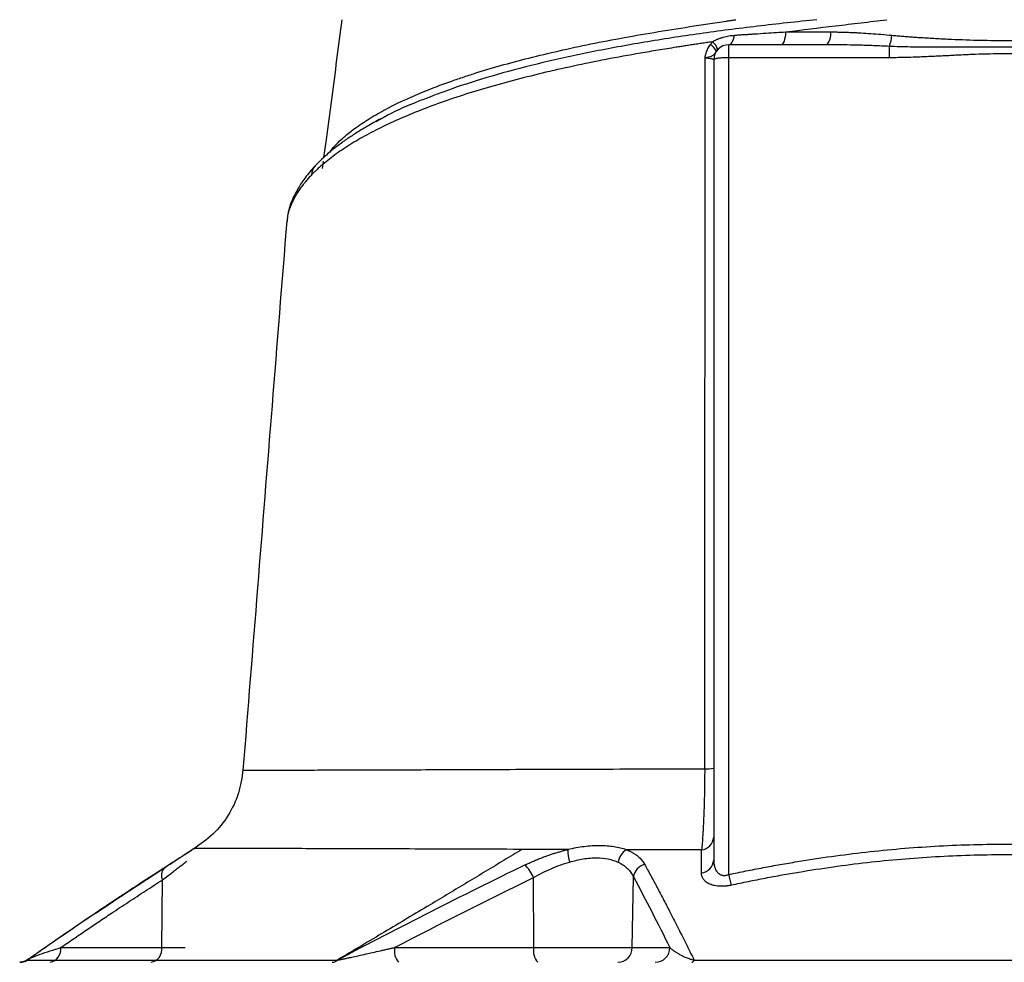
# Model space of a CAD drawing. Extents: x 131 to 726, y 61 to 2144.
# Tile 9 of 11: x 232 to 428, y 1658 to 1846. Entities that reach past the tile are written whole.
import ezdxf

# ---------------------------------------------------------------- set-up
doc = ezdxf.new("R2010")
doc.units = 0
doc.layers.get('0').update_dxf_attribs({"linetype": 'CONTINUOUS'})

msp = doc.modelspace()

# ---------------------------------------------------------------- linework, layer by layer
at = {"color": 7, "linetype": 'CONTINUOUS'}
for p, q in [((393.05, 1841.04), (373.47, 1841.04)), ((373.47, 1838.46), (373.47, 1841.04)), ((405.55, 1838.46), (405.55, 1840.72)), ((370.47, 1838.04), (370.47, 1678.42)), ((373.47, 1675.55), (373.47, 1838.46)), ((405.55, 1838.46), (373.47, 1838.46)), ((294.03, 1819.94), (293.82, 1819.58)), ((293.99, 1819.69), (294.03, 1819.94)), ((292.54, 1817.85), (292.33, 1816.37)), ((285.4, 1806.54), (285.27, 1805.82)), ((260.32, 1660.99), (260.48, 1674.49)), ((334.56, 1660.99), (334.5, 1674.94)), ((354.22, 1660.99), (354.46, 1675.08)), ((240.16, 1660.99), (260.32, 1660.99)), ((260.32, 1660.99), (265.02, 1660.99)), ((306.8, 1660.99), (334.56, 1660.99)), ((334.56, 1660.99), (354.22, 1660.99)), ((354.22, 1660.99), (361.7, 1660.99)), ((233.75, 1658.68), (233.46, 1658.46))]:
    msp.add_line(p, q, dxfattribs=at)
at = {"color": 7, "linetype": 'CONTINUOUS', "flags": 128}
for points in [[(384.81, 1843.61), (384.77, 1843.09), (384.71, 1842.6), (384.61, 1842.16), (384.5, 1841.77), (384.36, 1841.46), (384.21, 1841.23), (384.05, 1841.09), (383.88, 1841.04)], [(373.47, 1841.04), (373.65, 1841.08), (373.83, 1841.18), (374.01, 1841.34), (374.17, 1841.56), (374.31, 1841.84), (374.44, 1842.17), (374.54, 1842.54), (374.63, 1842.95)], [(286.37, 1809.66), (286.46, 1810.2), (286.64, 1810.71)], [(261.08, 1677.03), (260.84, 1676.86), (260.81, 1676.84)]]:
    msp.add_lwpolyline(points, dxfattribs=at)
at = {"color": 7, "linetype": 'CONTINUOUS'}
for centre, radius, start, end in [((390.77, 1843.08), 3.06, 318.178, 9.6896), ((368.84, 1839.65), 2.42, 9.2446, 55.0229), ((397.21, 1843.67), 8.84, 340.5155, 355.2799), ((368.42, 1838.62), 2.83, 23.8928, 60.7863), ((373.47, 1838.04), 3, 90, 180), ((292.87, 1815.07), 2.67, 136.9176, 179.8037), ((369.01, 1704.35), 7.71, 267.5316, 280.9094), ((367.74, 1683.17), 2.73, 276.7328, 356.7467), ((350.63, 1680.37), 9.25, 178.9943, 194.7062), ((355.05, 1677.45), 3.67, 123.6487, 171.4506), ((367.74, 1678.58), 2.73, 276.1586, 356.6433), ((262.49, 1675.4), 2.21, 139.7716, 204.3623), ((327.54, 1672.12), 7.51, 22.0585, 45.2526), ((357.6, 1674.54), 3.19, 106.8215, 170.2191), ((426.42, 1686.71), 54.12, 191.9014, 194.2267), ((237.52, 1660.65), 2.66, 281.2261, 7.3002), ((257.68, 1660.65), 2.66, 281.2258, 7.3006), ((310.22, 1660.31), 3.48, 168.8057, 220.7042), ((337.98, 1660.31), 3.48, 168.8059, 220.7043), ((351.27, 1660.99), 2.95, 270.9875, 359.9996), ((358.76, 1660.99), 2.95, 270.9875, 359.9996), ((231.97, 1660.93), 2.89, 270.0318, 301.2321), ((294.28, 1659.59), 1.55, 271.3878, 313.7664), ((365.94, 1658.68), 0.655, 282.0489, 342.4535)]:
    msp.add_arc(centre, radius, start, end, dxfattribs=at)
for points, knots in [([(296.23, 1846.04), (295.9, 1843.4), (295.22, 1838.13), (294.19, 1830.14), (293.34, 1823.6), (292.8, 1819.75), (292.63, 1818.54)], [0, 0, 0, 0, 0.290019, 0.579984, 0.868513, 1, 1, 1, 1]), ([(294.51, 1820.52), (294.58, 1820.6), (294.66, 1820.69), (294.82, 1820.86), (295.06, 1821.11), (295.32, 1821.37), (295.84, 1821.88), (296.21, 1822.22), (297.37, 1823.23), (298.21, 1823.9), (299.61, 1824.9), (300.09, 1825.23), (301.09, 1825.88), (301.6, 1826.21), (303.2, 1827.18), (304.34, 1827.81), (307.95, 1829.69), (310.62, 1830.91), (315.04, 1832.67), (316.58, 1833.24), (318.99, 1834.09), (319.81, 1834.37), (321.48, 1834.93), (322.34, 1835.21), (324.95, 1836.03), (326.75, 1836.56), (330.46, 1837.59), (334.28, 1838.6), (338.32, 1839.55), (342.46, 1840.48), (344.59, 1840.93), (348.95, 1841.8), (351.17, 1842.22), (355.7, 1843.03), (358, 1843.42), (362.69, 1844.19), (365.07, 1844.56), (368.71, 1845.12), (370.54, 1845.39), (372.7, 1845.72), (373.64, 1845.86), (374.1, 1845.93), (374.26, 1845.95), (374.49, 1845.98), (374.57, 1846), (374.72, 1846.02), (374.8, 1846.03), (374.88, 1846.04)], [0, 0, 0, 0, 0.007812, 0.007812, 0.015625, 0.03125, 0.03125, 0.0625, 0.0625, 0.125, 0.125, 0.15625, 0.15625, 0.1875, 0.1875, 0.25, 0.25, 0.375, 0.375, 0.4375, 0.4375, 0.46875, 0.46875, 0.5, 0.5, 0.5625, 0.5625, 0.625, 0.6875, 0.6875, 0.75, 0.75, 0.8125, 0.8125, 0.875, 0.875, 0.9375, 0.9375, 0.96875, 0.984375, 0.992188, 0.992188, 0.996094, 0.996094, 0.998047, 0.998047, 1, 1, 1, 1]), ([(391.08, 1846.04), (387.09, 1845.62), (379.11, 1844.78), (367.61, 1843.27), (356.55, 1841.58), (346.07, 1839.65), (336.25, 1837.51), (327.2, 1835.14), (319.4, 1832.76), (315.06, 1831.08), (313.12, 1830.34)], [0, 0, 0, 0, 0.127508, 0.254789, 0.383029, 0.51133, 0.639253, 0.767719, 0.896234, 1, 1, 1, 1]), ([(384.81, 1843.61), (388.09, 1844.02), (391.41, 1844.42), (396.47, 1845.02), (398.16, 1845.22), (401.58, 1845.62), (403.29, 1845.83), (405.01, 1846.04)], [0, 0, 0, 0, 0.5, 0.5, 0.75, 0.75, 1, 1, 1, 1]), ([(374.63, 1842.95), (374.93, 1842.97), (375.52, 1843.01), (376.38, 1843.07), (377.18, 1843.12), (377.94, 1843.17), (379.18, 1843.25), (380.86, 1843.36), (382.91, 1843.49), (384.21, 1843.57), (384.81, 1843.61)], [0, 0, 0, 0, 0.09097, 0.176462, 0.256464, 0.330979, 0.400009, 0.624917, 0.824908, 1, 1, 1, 1]), ([(393.79, 1843.6), (394.06, 1843.6), (394.61, 1843.6), (395.45, 1843.58), (396.3, 1843.56), (397.17, 1843.54), (398.06, 1843.5), (398.97, 1843.46), (400.22, 1843.39), (401.85, 1843.29), (403.89, 1843.13), (405.3, 1843), (406.02, 1842.94)], [0, 0, 0, 0, 0.067213, 0.135822, 0.205834, 0.277254, 0.350088, 0.424341, 0.500019, 0.656671, 0.823318, 1, 1, 1, 1]), ([(370.23, 1841.63), (369.85, 1841.58), (369.11, 1841.47), (368.02, 1841.31), (366.95, 1841.15), (365.92, 1841), (364.91, 1840.84), (363.93, 1840.69), (362.07, 1840.4), (359.37, 1839.96), (354.67, 1839.17), (348.98, 1838.13), (340.25, 1836.35), (330, 1833.9), (319, 1830.65), (311.04, 1827.7), (305.43, 1825.22), (301.63, 1823.31), (298.16, 1821.32), (295.61, 1819.63), (293.74, 1818.24), (292.61, 1817.33), (291.74, 1816.57), (291.13, 1816), (290.62, 1815.52), (290.33, 1815.21), (290.2, 1815.08)], [0, 0, 0, 0, 0.009504, 0.018806, 0.027907, 0.036805, 0.045501, 0.053996, 0.062289, 0.093938, 0.124995, 0.187884, 0.250088, 0.374458, 0.500772, 0.625339, 0.68643, 0.749429, 0.810331, 0.874426, 0.905192, 0.937203, 0.956507, 0.973412, 0.987911, 1, 1, 1, 1]), ([(369.81, 1841.09), (369.85, 1841.16), (369.94, 1841.28), (370.08, 1841.46), (370.18, 1841.58), (370.23, 1841.63)], [0, 0, 0, 0, 0.332705, 0.66585, 1, 1, 1, 1]), ([(370.23, 1841.63), (370.29, 1841.67), (370.42, 1841.75), (370.62, 1841.87), (370.83, 1841.97), (371.05, 1842.08), (371.37, 1842.22), (371.81, 1842.39), (372.37, 1842.56), (372.93, 1842.71), (373.49, 1842.82), (374.06, 1842.9), (374.44, 1842.93), (374.63, 1842.95)], [0, 0, 0, 0, 0.0484946, 0.097757, 0.1478212, 0.198722, 0.2504951, 0.3737571, 0.5000782, 0.6240866, 0.7501306, 0.8745982, 1, 1, 1, 1]), ([(406.02, 1842.94), (406.37, 1842.91), (407.08, 1842.84), (408.16, 1842.75), (409.27, 1842.67), (410.42, 1842.58), (412.12, 1842.47), (414.39, 1842.33), (418.19, 1842.13), (422.9, 1841.95), (428.48, 1841.88), (434.06, 1841.96), (438.76, 1842.13), (442.56, 1842.33), (445.07, 1842.48), (447.26, 1842.64), (449.12, 1842.78), (450.32, 1842.89), (450.91, 1842.94)], [0, 0, 0, 0, 0.02361, 0.047926, 0.07295, 0.098684, 0.125128, 0.187394, 0.25024, 0.379544, 0.500417, 0.621115, 0.750262, 0.812917, 0.875004, 0.918632, 0.960295, 1, 1, 1, 1]), ([(368.74, 1838.44), (368.74, 1838.49), (368.76, 1838.6), (368.79, 1838.77), (368.83, 1838.96), (368.9, 1839.2), (368.99, 1839.49), (369.13, 1839.87), (369.32, 1840.27), (369.54, 1840.7), (369.72, 1840.96), (369.81, 1841.09)], [0, 0, 0, 0, 0.055703, 0.115987, 0.180987, 0.250812, 0.37513, 0.501234, 0.667634, 0.833541, 1, 1, 1, 1]), ([(371.01, 1839.77), (370.98, 1839.73), (370.93, 1839.65), (370.85, 1839.53), (370.77, 1839.42), (370.7, 1839.31), (370.59, 1839.16), (370.43, 1838.98), (370.19, 1838.81), (369.91, 1838.66), (369.6, 1838.57), (369.31, 1838.51), (369.03, 1838.46), (368.83, 1838.45), (368.74, 1838.44)], [0, 0, 0, 0, 0.049126, 0.098486, 0.148238, 0.198578, 0.24974, 0.372445, 0.49969, 0.625155, 0.749, 0.834917, 0.918665, 1, 1, 1, 1]), ([(405.55, 1840.72), (405.02, 1840.74), (403.98, 1840.79), (402.41, 1840.85), (400.85, 1840.91), (399.09, 1840.96), (397.16, 1841), (395.08, 1841.04), (393.72, 1841.04), (393.05, 1841.04)], [0, 0, 0, 0, 0.125427, 0.25057, 0.375431, 0.500009, 0.672597, 0.839259, 1, 1, 1, 1]), ([(451.38, 1840.72), (451.01, 1840.7), (450.26, 1840.67), (449.11, 1840.64), (447.92, 1840.61), (446.69, 1840.58), (445.41, 1840.56), (444.1, 1840.55), (442.75, 1840.54), (441.35, 1840.54), (438.46, 1840.54), (434.16, 1840.57), (428.46, 1840.6), (422.77, 1840.57), (418.09, 1840.54), (414.49, 1840.54), (412.07, 1840.55), (409.78, 1840.59), (407.62, 1840.64), (406.22, 1840.69), (405.55, 1840.72)], [0, 0, 0, 0, 0.0243065, 0.0494778, 0.0755194, 0.1024326, 0.1302138, 0.1588619, 0.1883812, 0.2187732, 0.250035, 0.3776371, 0.5000405, 0.6223837, 0.7500413, 0.8056658, 0.8584694, 0.9084608, 0.9556367, 1, 1, 1, 1]), ([(451.38, 1838.46), (451.04, 1838.46), (450.33, 1838.46), (449.23, 1838.48), (448.09, 1838.5), (446.89, 1838.54), (445.62, 1838.58), (444.25, 1838.64), (442.34, 1838.72), (439.93, 1838.85), (437.07, 1838.99), (433.25, 1839.16), (428.48, 1839.27), (423.7, 1839.16), (419.88, 1838.99), (417.01, 1838.85), (414.6, 1838.73), (412.69, 1838.64), (411.05, 1838.57), (409.27, 1838.51), (407.36, 1838.47), (406.14, 1838.46), (405.55, 1838.46)], [0, 0, 0, 0, 0.022682, 0.046513, 0.071496, 0.097632, 0.124921, 0.154505, 0.187387, 0.249861, 0.312336, 0.374801, 0.499716, 0.624752, 0.687296, 0.74984, 0.812385, 0.845299, 0.874927, 0.919824, 0.961513, 1, 1, 1, 1]), ([(368.67, 1696.65), (368.68, 1697.91), (368.68, 1700.43), (368.68, 1704.2), (368.69, 1707.97), (368.69, 1711.71), (368.69, 1715.45), (368.7, 1719.18), (368.7, 1722.89), (368.7, 1726.59), (368.71, 1730.28), (368.71, 1733.95), (368.71, 1737.61), (368.72, 1741.27), (368.72, 1744.9), (368.72, 1748.53), (368.72, 1752.14), (368.73, 1755.74), (368.73, 1759.33), (368.73, 1762.91), (368.73, 1766.47), (368.73, 1770.03), (368.73, 1773.56), (368.74, 1777.09), (368.74, 1780.61), (368.74, 1784.11), (368.74, 1787.6), (368.74, 1791.07), (368.74, 1794.54), (368.74, 1797.99), (368.74, 1801.43), (368.74, 1804.86), (368.74, 1808.27), (368.74, 1811.67), (368.74, 1815.06), (368.74, 1818.44), (368.74, 1821.8), (368.74, 1825.15), (368.74, 1828.49), (368.74, 1831.82), (368.74, 1835.13), (368.74, 1837.34), (368.74, 1838.44)], [0, 0, 0, 0, 0.026593, 0.053104, 0.079534, 0.105881, 0.132146, 0.158329, 0.18443, 0.21045, 0.236387, 0.262243, 0.288017, 0.31371, 0.33932, 0.364849, 0.390297, 0.415663, 0.440947, 0.466149, 0.49127, 0.51631, 0.541268, 0.566144, 0.590939, 0.615653, 0.640285, 0.664836, 0.689305, 0.713693, 0.737999, 0.762224, 0.786368, 0.81043, 0.834411, 0.858311, 0.882129, 0.905866, 0.929522, 0.953096, 0.976589, 1, 1, 1, 1]), ([(368.74, 1838.44), (368.86, 1838.43), (368.99, 1838.42), (369.23, 1838.4), (369.34, 1838.38), (369.66, 1838.34), (369.85, 1838.31), (370.07, 1838.26), (370.14, 1838.24), (370.26, 1838.2), (370.31, 1838.18), (370.43, 1838.13), (370.47, 1838.08), (370.47, 1838.04)], [0, 0, 0, 0, 0.125, 0.125, 0.25, 0.25, 0.5, 0.5, 0.625, 0.625, 0.75, 0.75, 1, 1, 1, 1]), ([(373.47, 1838.46), (373.07, 1838.46), (372.68, 1838.45), (371.95, 1838.41), (371.62, 1838.38), (371.07, 1838.3), (370.84, 1838.25), (370.54, 1838.15), (370.47, 1838.1), (370.47, 1838.04)], [0, 0, 0, 0, 0.25, 0.25, 0.5, 0.5, 0.75, 0.75, 1, 1, 1, 1]), ([(313.12, 1830.34), (312.66, 1830.17), (309.77, 1829.1), (306.37, 1827.55), (303.84, 1826.11), (303.08, 1825.68)], [0, 0, 0, 0, 0.115344, 0.734199, 1, 1, 1, 1]), ([(304.09, 1826.3), (303.13, 1825.78), (301.33, 1824.81), (299.05, 1823.41), (297.09, 1822.12), (295.14, 1820.69), (292.98, 1818.95), (291.64, 1817.62), (290.92, 1816.89)], [0, 0, 0, 0, 0.169093, 0.319283, 0.45118, 0.599351, 0.782259, 1, 1, 1, 1]), ([(294.03, 1819.94), (294.11, 1820.04), (294.18, 1820.13), (294.34, 1820.33), (294.42, 1820.42), (294.51, 1820.52)], [0, 0, 0, 0, 0.5, 0.5, 1, 1, 1, 1]), ([(290.92, 1816.89), (290.23, 1816.11), (288.95, 1814.64), (287.57, 1812.54), (286.93, 1811.28), (286.64, 1810.71)], [0, 0, 0, 0, 0.386791, 0.719981, 1, 1, 1, 1]), ([(290.2, 1815.08), (290.1, 1814.97), (289.9, 1814.76), (289.6, 1814.44), (289.3, 1814.09), (288.95, 1813.67), (288.49, 1813.08), (287.96, 1812.36), (287.47, 1811.63), (287.1, 1811.01), (286.81, 1810.51), (286.58, 1810.07), (286.44, 1809.79), (286.37, 1809.66)], [0, 0, 0, 0, 0.05693, 0.117583, 0.181963, 0.250073, 0.348837, 0.500089, 0.64362, 0.750013, 0.839222, 0.922553, 1, 1, 1, 1]), ([(286.64, 1810.71), (286.26, 1809.86), (285.73, 1808.68), (285.56, 1807.51), (285.51, 1807.18)], [0, 0, 0, 0, 0.721229, 1, 1, 1, 1]), ([(286.37, 1809.66), (285.97, 1808.76), (285.4, 1807.47), (285.36, 1806.17), (285.35, 1805.78)], [0, 0, 0, 0, 0.702301, 1, 1, 1, 1]), ([(285.27, 1805.95), (284.29, 1793.65), (281.37, 1757.12), (278.46, 1720.59), (276.53, 1696.36)], [0, 0, 0, 0, 0.336894, 1, 1, 1, 1]), ([(276.53, 1696.47), (276.31, 1694.9), (275.85, 1691.7), (273.71, 1687.28), (270.69, 1683.42), (268.02, 1681.6), (266.7, 1680.7)], [0, 0, 0, 0, 0.246317, 0.499999, 0.75368, 1, 1, 1, 1]), ([(276.55, 1696.36), (276.54, 1696.36), (276.5, 1696.36), (276.54, 1696.36), (276.57, 1696.36)], [0, 0, 0, 0, 0.3545003, 1, 1, 1, 1]), ([(276.57, 1696.36), (276.65, 1696.36), (276.84, 1696.36), (278.43, 1696.36), (281.02, 1696.37), (284.67, 1696.38), (289.31, 1696.39), (294.9, 1696.41), (301.43, 1696.43), (308.85, 1696.45), (317.09, 1696.48), (326.09, 1696.51), (335.82, 1696.55), (346.22, 1696.58), (357.16, 1696.62), (364.84, 1696.64), (368.67, 1696.65)], [0, 0, 0, 0, 0.065239, 0.136698, 0.208667, 0.281086, 0.352958, 0.42474, 0.496866, 0.569285, 0.641112, 0.712729, 0.784656, 0.856941, 0.928611, 1, 1, 1, 1]), ([(368.67, 1696.65), (368.67, 1694.96), (368.65, 1693.32), (368.61, 1691.33), (368.6, 1690.93), (368.58, 1690.15), (368.57, 1689.77), (368.53, 1688.64), (368.51, 1687.92), (368.45, 1686.53), (368.42, 1685.86), (368.38, 1684.9), (368.36, 1684.59), (368.32, 1683.98), (368.31, 1683.69), (368.22, 1682.27), (368.14, 1681.29), (368.06, 1680.46)], [0, 0, 0, 0, 0.25, 0.25, 0.3125, 0.3125, 0.375, 0.375, 0.5, 0.5, 0.625, 0.625, 0.6875, 0.6875, 0.75, 0.75, 1, 1, 1, 1]), ([(266.17, 1680.28), (266.11, 1680.24), (266, 1680.18), (264.87, 1679.44), (263.16, 1678.34), (261.6, 1677.34), (260.81, 1676.84)], [0, 0, 0, 0, 0.233342, 0.4866996, 0.7431796, 1, 1, 1, 1]), ([(266.16, 1680.27), (266.11, 1680.24), (265.99, 1680.17), (264.88, 1679.44), (263.17, 1678.34), (261.6, 1677.34), (260.81, 1676.83)], [0, 0, 0, 0, 0.229631, 0.484559, 0.741357, 1, 1, 1, 1]), ([(266.79, 1680.75), (266.71, 1680.7), (266.55, 1680.59), (265.32, 1679.77), (263.52, 1678.6), (261.89, 1677.55), (261.08, 1677.03)], [0, 0, 0, 0, 0.251066, 0.500104, 0.750616, 1, 1, 1, 1]), ([(266.79, 1680.75), (266.68, 1680.68), (266.47, 1680.55), (266.29, 1680.38), (266.19, 1680.29)], [0, 0, 0, 0, 0.49419, 1, 1, 1, 1]), ([(341.38, 1680.53), (337.7, 1680.55), (330.36, 1680.57), (320.21, 1680.6), (310.77, 1680.64), (302.11, 1680.67), (294.27, 1680.69), (287.33, 1680.71), (281.35, 1680.73), (276.33, 1680.74), (272.33, 1680.75), (269.34, 1680.75), (267.53, 1680.75), (266.72, 1680.76), (266.86, 1680.75), (266.89, 1680.75)], [0, 0, 0, 0, 0.0823861, 0.1643658, 0.2459486, 0.327683, 0.4100746, 0.4922888, 0.5740327, 0.6558182, 0.7381802, 0.8203952, 0.901942, 0.983358, 1, 1, 1, 1]), ([(332.2, 1680.57), (331.01, 1679.85), (328.62, 1678.39), (325, 1676.2), (321.34, 1673.99), (317.62, 1671.75), (312.12, 1668.46), (304.73, 1664.05), (298.59, 1660.41), (295.47, 1658.56)], [0, 0, 0, 0, 0.0974594, 0.1962171, 0.2962452, 0.3975157, 0.4999998, 0.7455943, 1, 1, 1, 1]), ([(332.82, 1677.45), (332.96, 1677.52), (333.24, 1677.65), (333.65, 1677.84), (334.07, 1678.03), (334.48, 1678.21), (334.9, 1678.39), (335.32, 1678.57), (335.74, 1678.74), (336.16, 1678.9), (336.58, 1679.06), (337.11, 1679.26), (337.74, 1679.48), (338.47, 1679.72), (339.2, 1679.95), (339.93, 1680.16), (340.66, 1680.36), (341.14, 1680.48), (341.38, 1680.53)], [0, 0, 0, 0, 0.051183, 0.102041, 0.152602, 0.202892, 0.252939, 0.302771, 0.352415, 0.4019, 0.451255, 0.50051, 0.585357, 0.669339, 0.752622, 0.835376, 0.917776, 1, 1, 1, 1]), ([(353.02, 1680.5), (352.65, 1680.62), (352.26, 1680.73), (351.44, 1680.92), (351.01, 1681.01), (349.67, 1681.21), (348.73, 1681.29), (347.23, 1681.29), (346.71, 1681.28), (345.67, 1681.21), (345.14, 1681.16), (343.55, 1680.96), (342.47, 1680.76), (341.38, 1680.53)], [0, 0, 0, 0, 0.125, 0.125, 0.25, 0.25, 0.5, 0.5, 0.625, 0.625, 0.75, 0.75, 1, 1, 1, 1]), ([(353.02, 1680.5), (353.1, 1680.47), (353.28, 1680.4), (353.53, 1680.29), (353.77, 1680.18), (354.01, 1680.06), (354.23, 1679.94), (354.46, 1679.81), (354.67, 1679.68), (354.87, 1679.54), (355.07, 1679.4), (355.32, 1679.2), (355.61, 1678.95), (355.93, 1678.64), (356.21, 1678.3), (356.46, 1677.96), (356.6, 1677.71), (356.67, 1677.59)], [0, 0, 0, 0, 0.04939, 0.098842, 0.148389, 0.198064, 0.247901, 0.297933, 0.34819, 0.398702, 0.449497, 0.500606, 0.598873, 0.697754, 0.797444, 0.898133, 1, 1, 1, 1]), ([(368.06, 1680.46), (367.68, 1680.46), (366.92, 1680.46), (365.78, 1680.47), (364.64, 1680.47), (363.49, 1680.47), (362.34, 1680.47), (361.18, 1680.48), (360.03, 1680.48), (358.86, 1680.48), (357.7, 1680.49), (356.53, 1680.49), (355.36, 1680.49), (354.19, 1680.5), (353.41, 1680.5), (353.02, 1680.5)], [0, 0, 0, 0, 0.073824, 0.148161, 0.223016, 0.298394, 0.374299, 0.450737, 0.527713, 0.605232, 0.6833, 0.761859, 0.840849, 0.920232, 1, 1, 1, 1]), ([(368.03, 1675.86), (368.03, 1676.64), (368.04, 1678.17), (368.05, 1679.7), (368.06, 1680.46)], [0, 0, 0, 0, 0.504561, 1, 1, 1, 1]), ([(373.47, 1675.55), (374.04, 1675.67), (375.19, 1675.91), (376.91, 1676.26), (378.63, 1676.6), (380.34, 1676.93), (382.04, 1677.24), (383.73, 1677.55), (385.42, 1677.84), (388.84, 1678.41), (393.97, 1679.19), (400.85, 1680.06), (407.72, 1680.74), (414.63, 1681.23), (421.54, 1681.53), (428.44, 1681.63), (435.33, 1681.53), (442.23, 1681.24), (449.16, 1680.74), (454.9, 1680.18), (459.45, 1679.63), (462.81, 1679.19), (466.19, 1678.7), (469.6, 1678.16), (473.03, 1677.58), (476.49, 1676.95), (479.97, 1676.28), (482.3, 1675.79), (483.47, 1675.55)], [0, 0, 0, 0, 0.015938, 0.031793, 0.047566, 0.063257, 0.078866, 0.094394, 0.109842, 0.12521, 0.18819, 0.250162, 0.31287, 0.374969, 0.437619, 0.500012, 0.561812, 0.624016, 0.686674, 0.749836, 0.7801, 0.810642, 0.841467, 0.87258, 0.903985, 0.935687, 0.967691, 1, 1, 1, 1]), ([(260.48, 1674.49), (261.21, 1675.04), (261.87, 1675.55), (262.76, 1676.23), (263.03, 1676.44), (263.55, 1676.84), (263.78, 1677.02), (264.42, 1677.52), (264.75, 1677.78), (265.09, 1678.04), (265.18, 1678.11), (265.29, 1678.2), (265.32, 1678.22), (265.32, 1678.22)], [0, 0, 0, 0, 0.25, 0.25, 0.375, 0.375, 0.5, 0.5, 0.75, 0.75, 0.875, 0.875, 1, 1, 1, 1]), ([(341.68, 1678.02), (342.62, 1678.29), (343.54, 1678.51), (344.9, 1678.74), (345.34, 1678.8), (346.23, 1678.88), (346.66, 1678.9), (347.91, 1678.9), (348.7, 1678.81), (349.79, 1678.57), (350.14, 1678.47), (350.81, 1678.25), (351.12, 1678.13), (351.42, 1677.99)], [0, 0, 0, 0, 0.25, 0.25, 0.375, 0.375, 0.5, 0.5, 0.75, 0.75, 0.875, 0.875, 1, 1, 1, 1]), ([(370.47, 1678.42), (370.47, 1678.35), (370.47, 1678.2), (370.48, 1677.99), (370.5, 1677.79), (370.53, 1677.61), (370.56, 1677.43), (370.63, 1677.12), (370.76, 1676.7), (371.04, 1676.18), (371.43, 1675.74), (371.87, 1675.49), (372.22, 1675.39), (372.46, 1675.36), (372.71, 1675.36), (372.96, 1675.39), (373.22, 1675.45), (373.38, 1675.52), (373.47, 1675.55)], [0, 0, 0, 0, 0.046761, 0.091477, 0.134152, 0.17479, 0.213397, 0.249978, 0.383933, 0.499504, 0.634981, 0.748953, 0.791607, 0.832997, 0.873817, 0.914788, 0.956625, 1, 1, 1, 1]), ([(482.97, 1673.41), (482.4, 1673.53), (481.27, 1673.77), (479.58, 1674.12), (477.88, 1674.45), (476.19, 1674.78), (474.51, 1675.1), (472.82, 1675.4), (471.14, 1675.7), (468.5, 1676.14), (464.92, 1676.71), (460.39, 1677.34), (452.84, 1678.27), (442.2, 1679.19), (428.47, 1679.6), (417.03, 1679.26), (407.9, 1678.6), (401.09, 1677.92), (394.27, 1677.05), (388.62, 1676.18), (384.11, 1675.41), (380.74, 1674.79), (377.35, 1674.12), (375.09, 1673.65), (373.96, 1673.41)], [0, 0, 0, 0, 0.015812, 0.03157, 0.047279, 0.062941, 0.078562, 0.094145, 0.109696, 0.125219, 0.167254, 0.208559, 0.250177, 0.374964, 0.499982, 0.625012, 0.687066, 0.749825, 0.81203, 0.874782, 0.905815, 0.937009, 0.968394, 1, 1, 1, 1]), ([(261.08, 1677.03), (260.44, 1676.62), (259.17, 1675.8), (257.24, 1674.56), (255.29, 1673.28), (253.31, 1671.98), (251.3, 1670.65), (249.27, 1669.3), (246.41, 1667.37), (242.69, 1664.85), (238.11, 1661.7), (235.02, 1659.55), (233.46, 1658.46)], [0, 0, 0, 0, 0.068203, 0.137486, 0.207848, 0.279284, 0.351786, 0.425353, 0.499991, 0.662747, 0.829405, 1, 1, 1, 1]), ([(260.81, 1676.84), (256.14, 1673.81), (247.07, 1667.92), (238.11, 1661.7), (233.76, 1658.68)], [0, 0, 0, 0, 0.514877, 1, 1, 1, 1]), ([(260.81, 1676.83), (256.14, 1673.8), (247.08, 1667.9), (238.11, 1661.69), (233.76, 1658.68)], [0, 0, 0, 0, 0.514953, 1, 1, 1, 1]), ([(247.12, 1667.83), (247.15, 1667.85), (251.77, 1671.02), (256.44, 1674.03), (261.08, 1677.02)], [0, 0, 0, 0, 0.007211, 1, 1, 1, 1]), ([(332.82, 1677.45), (326.52, 1674.4), (320.25, 1671.28), (307.77, 1664.94), (301.55, 1661.73), (295.35, 1658.47)], [0, 0, 0, 0, 0.5, 0.5, 1, 1, 1, 1]), ([(334.5, 1674.94), (335.06, 1675.26), (335.64, 1675.57), (336.81, 1676.17), (337.41, 1676.45), (338.61, 1676.97), (339.21, 1677.21), (340.45, 1677.65), (341.07, 1677.85), (341.68, 1678.02)], [0, 0, 0, 0, 0.25, 0.25, 0.5, 0.5, 0.75, 0.75, 1, 1, 1, 1]), ([(351.42, 1677.99), (351.79, 1677.82), (352.13, 1677.64), (352.76, 1677.21), (353.04, 1676.98), (353.8, 1676.25), (354.18, 1675.69), (354.46, 1675.08)], [0, 0, 0, 0, 0.25, 0.25, 0.5, 0.5, 1, 1, 1, 1]), ([(356.67, 1677.59), (356.88, 1677.22), (357.29, 1676.48), (357.9, 1675.35), (358.52, 1674.2), (359.14, 1673.04), (359.76, 1671.86), (360.39, 1670.67), (361.02, 1669.46), (361.98, 1667.61), (363.27, 1665.08), (364.91, 1661.83), (366.01, 1659.61), (366.56, 1658.49)], [0, 0, 0, 0, 0.060878, 0.122206, 0.183991, 0.246239, 0.308957, 0.372151, 0.435826, 0.499988, 0.662774, 0.829426, 1, 1, 1, 1]), ([(240.16, 1660.99), (241.01, 1661.57), (242.69, 1662.72), (245.22, 1664.44), (247.75, 1666.14), (250.57, 1668.03), (253.68, 1670.08), (257.08, 1672.31), (259.35, 1673.76), (260.48, 1674.49)], [0, 0, 0, 0, 0.125026, 0.250035, 0.375026, 0.499999, 0.666729, 0.833394, 1, 1, 1, 1]), ([(373.96, 1673.41), (373.89, 1673.4), (373.75, 1673.37), (373.54, 1673.33), (373.33, 1673.3), (373.12, 1673.27), (372.91, 1673.25), (372.56, 1673.21), (372.08, 1673.19), (371.48, 1673.21), (370.92, 1673.28), (370.22, 1673.42), (369.63, 1673.63), (369.14, 1673.91), (368.84, 1674.14), (368.58, 1674.39), (368.39, 1674.64), (368.25, 1674.88), (368.15, 1675.11), (368.08, 1675.35), (368.04, 1675.6), (368.03, 1675.78), (368.03, 1675.86)], [0, 0, 0, 0, 0.02108, 0.042005, 0.062814, 0.083547, 0.104243, 0.124943, 0.187363, 0.250023, 0.312098, 0.375236, 0.500244, 0.561957, 0.625206, 0.68698, 0.750094, 0.799155, 0.848503, 0.898314, 0.948758, 1, 1, 1, 1]), ([(233.76, 1658.68), (233.76, 1658.68), (233.89, 1658.78), (234.67, 1659.1), (236.58, 1659.86), (238.72, 1660.54), (240.16, 1660.99)], [0, 0, 0, 0, 0.009218, 0.140249, 0.41991, 1, 1, 1, 1]), ([(295.35, 1658.47), (295.4, 1658.48), (295.49, 1658.5), (295.64, 1658.53), (295.8, 1658.56), (295.97, 1658.59), (296.15, 1658.63), (296.35, 1658.67), (296.56, 1658.71), (296.92, 1658.79), (297.48, 1658.91), (298.4, 1659.1), (299.63, 1659.37), (301.01, 1659.68), (302.49, 1660.01), (303.68, 1660.28), (304.69, 1660.51), (305.4, 1660.67), (306.1, 1660.83), (306.57, 1660.94), (306.8, 1660.99)], [0, 0, 0, 0, 0.0124654, 0.0258188, 0.0400867, 0.0552903, 0.0714474, 0.0885724, 0.1066773, 0.1257721, 0.183921, 0.2510165, 0.3632867, 0.5011744, 0.6083747, 0.7503297, 0.8127006, 0.8750426, 0.9376043, 1, 1, 1, 1]), ([(361.7, 1660.99), (361.76, 1660.94), (361.88, 1660.83), (362.08, 1660.67), (362.3, 1660.51), (362.6, 1660.28), (363, 1660.02), (363.44, 1659.75), (363.8, 1659.55), (364.11, 1659.39), (364.42, 1659.23), (364.78, 1659.07), (365.15, 1658.92), (365.49, 1658.79), (365.76, 1658.7), (365.97, 1658.64), (366.17, 1658.58), (366.36, 1658.53), (366.5, 1658.5), (366.56, 1658.49)], [0, 0, 0, 0, 0.057681, 0.125021, 0.187338, 0.24989, 0.388131, 0.49939, 0.565726, 0.624436, 0.689824, 0.749529, 0.816537, 0.874685, 0.904542, 0.931946, 0.956944, 0.9796, 1, 1, 1, 1]), ([(233.59, 1658.58), (233.47, 1658.5), (233.28, 1658.38), (232.99, 1658.25), (232.76, 1658.17), (232.53, 1658.11), (232.23, 1658.05), (232.08, 1658.05), (231.97, 1658.04)], [0, 0, 0, 0, 0.203417, 0.312432, 0.431235, 0.561355, 0.701475, 1, 1, 1, 1]), ([(233.46, 1658.46), (233.57, 1658.46), (233.77, 1658.46), (234.09, 1658.46), (234.43, 1658.46), (234.77, 1658.46), (235.13, 1658.46), (235.5, 1658.46), (235.88, 1658.46), (236.27, 1658.46), (236.68, 1658.46), (237.09, 1658.46), (237.52, 1658.46), (237.97, 1658.46), (238.42, 1658.46), (238.89, 1658.46), (239.37, 1658.46), (239.86, 1658.46), (240.37, 1658.46), (240.89, 1658.46), (242.42, 1658.46), (245.19, 1658.46), (249.62, 1658.46), (254.7, 1658.47), (258.88, 1658.47), (261.73, 1658.47), (263, 1658.47), (264.31, 1658.47), (265.66, 1658.47), (267.05, 1658.47), (268.48, 1658.47), (269.95, 1658.47), (271.46, 1658.47), (273.02, 1658.47), (274.62, 1658.47), (276.27, 1658.47), (277.97, 1658.47), (279.71, 1658.47), (281.49, 1658.47), (283.33, 1658.47), (285.21, 1658.47), (287.15, 1658.47), (289.13, 1658.47), (291.16, 1658.47), (293.23, 1658.47), (294.65, 1658.47), (295.35, 1658.47)], [0, 0, 0, 0, 0.011705, 0.023447, 0.035227, 0.047044, 0.058899, 0.070792, 0.082723, 0.094692, 0.106699, 0.118745, 0.130829, 0.142953, 0.155115, 0.167316, 0.179557, 0.191836, 0.204156, 0.216515, 0.228914, 0.310833, 0.395061, 0.481649, 0.570662, 0.58869, 0.606954, 0.625453, 0.644191, 0.663167, 0.682382, 0.701839, 0.721539, 0.741482, 0.761671, 0.782107, 0.802792, 0.823727, 0.844915, 0.866357, 0.888056, 0.910014, 0.932212, 0.954609, 0.977205, 1, 1, 1, 1]), ([(233.92, 1658.77), (233.9, 1658.75), (233.86, 1658.72), (233.8, 1658.67), (233.76, 1658.63), (233.71, 1658.58), (233.67, 1658.53), (233.65, 1658.49), (233.68, 1658.47), (233.69, 1658.47)], [0, 0, 0, 0, 0.077148, 0.152301, 0.230714, 0.317214, 0.528776, 0.807811, 1, 1, 1, 1]), ([(366.56, 1658.49), (366.98, 1658.49), (367.82, 1658.49), (369.08, 1658.49), (370.34, 1658.49), (371.6, 1658.49), (372.85, 1658.49), (374.1, 1658.49), (375.34, 1658.49), (376.59, 1658.49), (377.83, 1658.49), (379.06, 1658.49), (380.3, 1658.49), (381.53, 1658.49), (382.76, 1658.49), (383.98, 1658.49), (385.2, 1658.49), (386.42, 1658.49), (387.63, 1658.49), (388.84, 1658.49), (390.04, 1658.49), (391.24, 1658.49), (392.44, 1658.49), (393.63, 1658.49), (394.82, 1658.49), (396.01, 1658.49), (397.19, 1658.49), (398.37, 1658.49), (399.54, 1658.49), (400.71, 1658.49), (401.88, 1658.49), (403.04, 1658.49), (404.19, 1658.49), (405.34, 1658.49), (406.49, 1658.49), (407.63, 1658.49), (408.77, 1658.49), (409.9, 1658.49), (411.03, 1658.49), (412.16, 1658.49), (413.28, 1658.49), (414.39, 1658.49), (415.5, 1658.49), (416.6, 1658.49), (417.7, 1658.49), (418.8, 1658.49), (419.89, 1658.49), (420.97, 1658.49), (422.05, 1658.49), (423.13, 1658.49), (424.2, 1658.49), (425.26, 1658.49), (426.32, 1658.49), (427.38, 1658.49), (428.79, 1658.49), (430.59, 1658.49), (432.77, 1658.49), (434.97, 1658.49), (437.18, 1658.49), (439.42, 1658.49), (441.68, 1658.49), (443.96, 1658.49), (446.25, 1658.49), (448.57, 1658.49), (450.9, 1658.49), (453.25, 1658.49), (455.62, 1658.49), (458.01, 1658.49), (460.41, 1658.49), (462.83, 1658.49), (465.26, 1658.49), (467.71, 1658.49), (470.18, 1658.49), (472.66, 1658.49), (475.15, 1658.49), (477.66, 1658.49), (480.18, 1658.49), (482.71, 1658.49), (485.26, 1658.49), (487.81, 1658.49), (489.51, 1658.49), (490.37, 1658.49)], [0, 0, 0, 0, 0.010544, 0.021043, 0.031498, 0.04191, 0.052278, 0.062602, 0.072883, 0.083119, 0.093313, 0.103463, 0.11357, 0.123634, 0.133654, 0.143632, 0.153566, 0.163458, 0.173307, 0.183113, 0.192876, 0.202597, 0.212275, 0.22191, 0.231503, 0.241053, 0.250562, 0.260027, 0.269451, 0.278832, 0.288171, 0.297468, 0.306723, 0.315936, 0.325106, 0.334235, 0.343321, 0.352365, 0.361367, 0.370326, 0.379244, 0.388119, 0.396953, 0.405745, 0.414494, 0.423202, 0.431867, 0.440491, 0.449073, 0.457613, 0.466111, 0.474567, 0.482982, 0.491354, 0.499685, 0.516818, 0.534118, 0.551584, 0.569218, 0.587019, 0.604987, 0.623123, 0.641427, 0.659899, 0.678539, 0.697348, 0.716326, 0.735473, 0.754791, 0.774278, 0.793937, 0.813766, 0.833768, 0.853941, 0.874286, 0.894804, 0.915494, 0.936358, 0.957397, 0.97861, 1, 1, 1, 1])]:
    msp.add_open_spline(points, degree=3, knots=knots, dxfattribs=at)
for points in [[(384.81, 1843.61), (387.77, 1843.61), (390.77, 1843.6), (393.79, 1843.6)], [(306.8, 1660.99), (315.98, 1665.75), (325.21, 1670.41), (334.5, 1674.94)], [(354.46, 1675.08), (356.9, 1670.56), (359.31, 1665.83), (361.7, 1660.99)]]:
    msp.add_open_spline(points, degree=3, dxfattribs=at)

doc.saveas('drawing.dxf')
